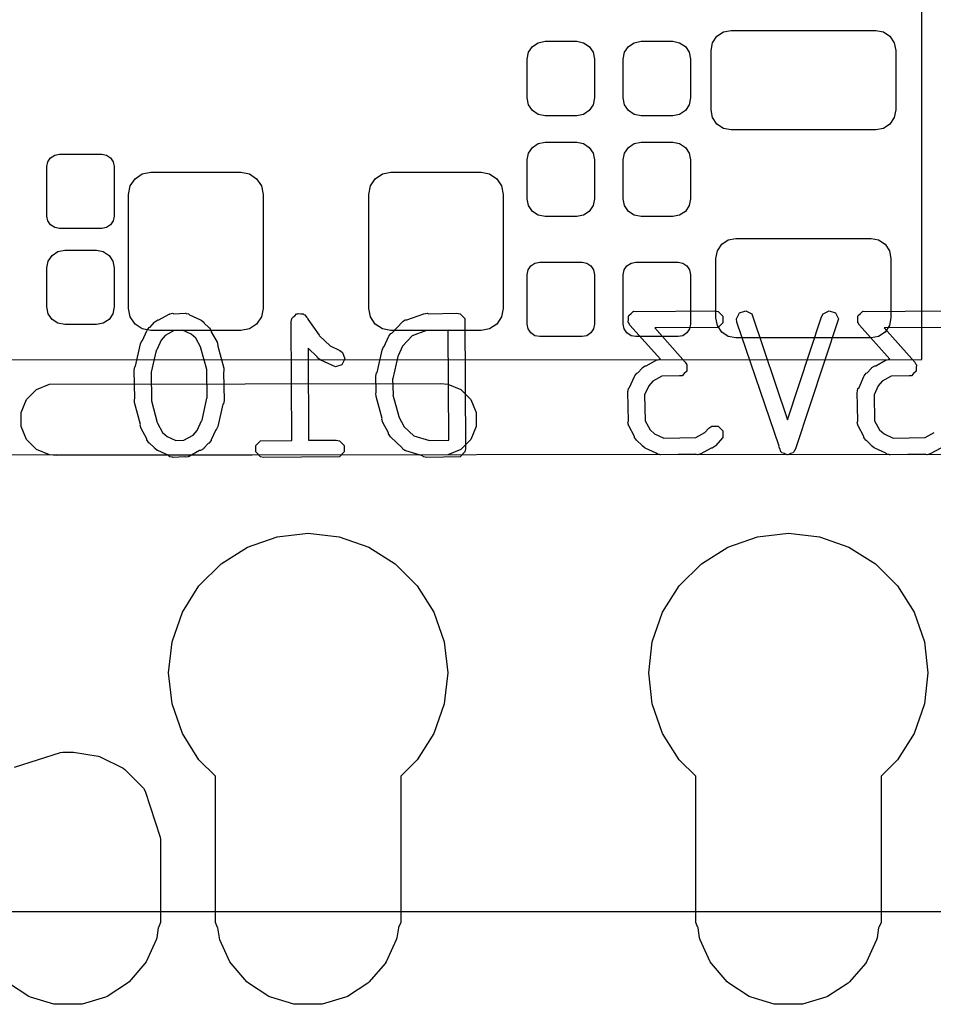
# Model space of a CAD drawing. Extents: x 138 to 258, y -115 to -93.
# Tile 7 of 44: x 146.97 to 151.8, y -114.38 to -109.18. Entities that reach past the tile are written whole.
import ezdxf

# ---------------------------------------------------------------- set-up
doc = ezdxf.new("R2010")
doc.units = 0
doc.layers.add('BLACK', color=7, linetype='CONTINUOUS')

msp = doc.modelspace()

# ---------------------------------------------------------------- linework, layer by layer
at = {"layer": 'BLACK', "linetype": 'CONTINUOUS'}
for p, q in [((151.744362, -110.972714), (151.739697, -99.029858)), ((150.637238, -109.297589), (150.66013, -109.26333)), ((150.66013, -109.26333), (150.694389, -109.240438)), ((150.694389, -109.240438), (150.7348, -109.2324)), ((150.7348, -109.2324), (151.4998, -109.2324)), ((151.4998, -109.2324), (151.540211, -109.240438)), ((151.540211, -109.240438), (151.57447, -109.26333)), ((151.57447, -109.26333), (151.597362, -109.297589)), ((149.663954, -109.347865), (149.684326, -109.317376)), ((149.684326, -109.317376), (149.714815, -109.297004)), ((149.714815, -109.297004), (149.75078, -109.28985)), ((149.75078, -109.28985), (149.91842, -109.28985)), ((149.91842, -109.28985), (149.954385, -109.297004)), ((149.954385, -109.297004), (149.984874, -109.317376)), ((149.984874, -109.317376), (150.005246, -109.347865)), ((150.171954, -109.347865), (150.192326, -109.317376)), ((150.192326, -109.317376), (150.222815, -109.297004)), ((150.222815, -109.297004), (150.25878, -109.28985)), ((150.25878, -109.28985), (150.42642, -109.28985)), ((150.42642, -109.28985), (150.462385, -109.297004)), ((150.462385, -109.297004), (150.492874, -109.317376)), ((150.492874, -109.317376), (150.513246, -109.347865)), ((150.6292, -109.338), (150.637238, -109.297589)), ((151.597362, -109.297589), (151.6054, -109.338)), ((149.6568, -109.38383), (149.663954, -109.347865)), ((150.005246, -109.347865), (150.0124, -109.38383)), ((150.1648, -109.38383), (150.171954, -109.347865)), ((150.513246, -109.347865), (150.5204, -109.38383)), ((150.6292, -109.653), (150.6292, -109.338)), ((151.6054, -109.338), (151.6054, -109.653)), ((149.6568, -109.58957), (149.6568, -109.38383)), ((150.0124, -109.38383), (150.0124, -109.58957)), ((150.1648, -109.58957), (150.1648, -109.38383)), ((150.5204, -109.38383), (150.5204, -109.58957)), ((149.663954, -109.625535), (149.6568, -109.58957)), ((149.684326, -109.656024), (149.663954, -109.625535)), ((150.005246, -109.625535), (149.984874, -109.656024)), ((150.0124, -109.58957), (150.005246, -109.625535)), ((150.171954, -109.625535), (150.1648, -109.58957)), ((150.192326, -109.656024), (150.171954, -109.625535)), ((150.513246, -109.625535), (150.492874, -109.656024)), ((150.5204, -109.58957), (150.513246, -109.625535)), ((149.714815, -109.676396), (149.684326, -109.656024)), ((149.75078, -109.68355), (149.714815, -109.676396)), ((149.954385, -109.676396), (149.91842, -109.68355)), ((149.984874, -109.656024), (149.954385, -109.676396)), ((150.222815, -109.676396), (150.192326, -109.656024)), ((150.25878, -109.68355), (150.222815, -109.676396)), ((150.462385, -109.676396), (150.42642, -109.68355)), ((150.492874, -109.656024), (150.462385, -109.676396)), ((150.637238, -109.693411), (150.6292, -109.653)), ((151.6054, -109.653), (151.597362, -109.693411)), ((149.91842, -109.68355), (149.75078, -109.68355)), ((150.42642, -109.68355), (150.25878, -109.68355)), ((150.66013, -109.72767), (150.637238, -109.693411)), ((150.694389, -109.750562), (150.66013, -109.72767)), ((151.57447, -109.72767), (151.540211, -109.750562)), ((151.597362, -109.693411), (151.57447, -109.72767)), ((150.7348, -109.7586), (150.694389, -109.750562)), ((151.4998, -109.7586), (150.7348, -109.7586)), ((151.540211, -109.750562), (151.4998, -109.7586)), ((149.684326, -109.850776), (149.714815, -109.830404)), ((149.714815, -109.830404), (149.75078, -109.82325)), ((149.75078, -109.82325), (149.91842, -109.82325)), ((149.91842, -109.82325), (149.954385, -109.830404)), ((149.954385, -109.830404), (149.984874, -109.850776)), ((150.192326, -109.850776), (150.222815, -109.830404)), ((150.222815, -109.830404), (150.25878, -109.82325)), ((150.25878, -109.82325), (150.42642, -109.82325)), ((150.42642, -109.82325), (150.462385, -109.830404)), ((150.462385, -109.830404), (150.492874, -109.850776)), ((147.157568, -109.891777), (147.18284, -109.88675)), ((147.18284, -109.88675), (147.40636, -109.88675)), ((147.40636, -109.88675), (147.431632, -109.891777)), ((149.6568, -109.91723), (149.663954, -109.881265)), ((149.663954, -109.881265), (149.684326, -109.850776)), ((149.984874, -109.850776), (150.005246, -109.881265)), ((150.005246, -109.881265), (150.0124, -109.91723)), ((150.1648, -109.91723), (150.171954, -109.881265)), ((150.171954, -109.881265), (150.192326, -109.850776)), ((150.492874, -109.850776), (150.513246, -109.881265)), ((150.513246, -109.881265), (150.5204, -109.91723)), ((147.1168, -109.95279), (147.121827, -109.927518)), ((147.121827, -109.927518), (147.136143, -109.906093)), ((147.136143, -109.906093), (147.157568, -109.891777)), ((147.431632, -109.891777), (147.453057, -109.906093)), ((147.453057, -109.906093), (147.467373, -109.927518)), ((147.467373, -109.927518), (147.4724, -109.95279)), ((149.6568, -110.12297), (149.6568, -109.91723)), ((150.0124, -109.91723), (150.0124, -110.12297)), ((150.1648, -110.12297), (150.1648, -109.91723)), ((150.5204, -109.91723), (150.5204, -110.12297)), ((147.1168, -110.21441), (147.1168, -109.95279)), ((147.4724, -109.95279), (147.4724, -110.21441)), ((147.583008, -110.016408), (147.621119, -109.990942)), ((147.621119, -109.990942), (147.666076, -109.982001)), ((147.666076, -109.982001), (148.142325, -109.982)), ((148.142325, -109.982), (148.187281, -109.990942)), ((148.187281, -109.990942), (148.225392, -110.016408)), ((148.853008, -110.016408), (148.891119, -109.990942)), ((148.891119, -109.990942), (148.936076, -109.982001)), ((148.936076, -109.982001), (149.412325, -109.982)), ((149.412325, -109.982), (149.457281, -109.990942)), ((149.457281, -109.990942), (149.495392, -110.016408)), ((147.557542, -110.054519), (147.583008, -110.016408)), ((148.225392, -110.016408), (148.250858, -110.054519)), ((148.827542, -110.054519), (148.853008, -110.016408)), ((149.495392, -110.016408), (149.520858, -110.054519)), ((147.5486, -110.099475), (147.557542, -110.054519)), ((147.548601, -110.702724), (147.5486, -110.099475)), ((148.250858, -110.054519), (148.259799, -110.099476)), ((148.259799, -110.099476), (148.2598, -110.702725)), ((148.8186, -110.099475), (148.827542, -110.054519)), ((148.818601, -110.702724), (148.8186, -110.099475)), ((149.520858, -110.054519), (149.529799, -110.099476)), ((149.529799, -110.099476), (149.5298, -110.702725)), ((149.663954, -110.158935), (149.6568, -110.12297)), ((150.0124, -110.12297), (150.005246, -110.158935)), ((150.171954, -110.158935), (150.1648, -110.12297)), ((150.5204, -110.12297), (150.513246, -110.158935)), ((149.684326, -110.189424), (149.663954, -110.158935)), ((149.714815, -110.209796), (149.684326, -110.189424)), ((149.984874, -110.189424), (149.954385, -110.209796)), ((150.005246, -110.158935), (149.984874, -110.189424)), ((150.192326, -110.189424), (150.171954, -110.158935)), ((150.222815, -110.209796), (150.192326, -110.189424)), ((150.492874, -110.189424), (150.462385, -110.209796)), ((150.513246, -110.158935), (150.492874, -110.189424)), ((147.121827, -110.239682), (147.1168, -110.21441)), ((147.136143, -110.261107), (147.121827, -110.239682)), ((147.467373, -110.239682), (147.453057, -110.261107)), ((147.4724, -110.21441), (147.467373, -110.239682)), ((149.75078, -110.21695), (149.714815, -110.209796)), ((149.91842, -110.21695), (149.75078, -110.21695)), ((149.954385, -110.209796), (149.91842, -110.21695)), ((150.25878, -110.21695), (150.222815, -110.209796)), ((150.42642, -110.21695), (150.25878, -110.21695)), ((150.462385, -110.209796), (150.42642, -110.21695)), ((147.157568, -110.275423), (147.136143, -110.261107)), ((147.18284, -110.28045), (147.157568, -110.275423)), ((147.40636, -110.28045), (147.18284, -110.28045)), ((147.431632, -110.275423), (147.40636, -110.28045)), ((147.453057, -110.261107), (147.431632, -110.275423)), ((150.68513, -110.36333), (150.719389, -110.340438)), ((150.719389, -110.340438), (150.7598, -110.3324)), ((150.7598, -110.3324), (151.4748, -110.3324)), ((151.4748, -110.3324), (151.515211, -110.340438)), ((151.515211, -110.340438), (151.54947, -110.36333)), ((147.144326, -110.422276), (147.174815, -110.401904)), ((147.174815, -110.401904), (147.21078, -110.39475)), ((147.21078, -110.39475), (147.37842, -110.39475)), ((147.37842, -110.39475), (147.414385, -110.401904)), ((147.414385, -110.401904), (147.444874, -110.422276)), ((150.6542, -110.438), (150.662238, -110.397589)), ((150.662238, -110.397589), (150.68513, -110.36333)), ((151.54947, -110.36333), (151.572362, -110.397589)), ((151.572362, -110.397589), (151.5804, -110.438)), ((147.1168, -110.48873), (147.123954, -110.452765)), ((147.123954, -110.452765), (147.144326, -110.422276)), ((147.444874, -110.422276), (147.465246, -110.452765)), ((147.465246, -110.452765), (147.4724, -110.48873)), ((149.676143, -110.477593), (149.697568, -110.463277)), ((149.697568, -110.463277), (149.72284, -110.45825)), ((149.72284, -110.45825), (149.94636, -110.45825)), ((149.94636, -110.45825), (149.971632, -110.463277)), ((149.971632, -110.463277), (149.993057, -110.477593)), ((150.184143, -110.477593), (150.205568, -110.463277)), ((150.205568, -110.463277), (150.23084, -110.45825)), ((150.23084, -110.45825), (150.45436, -110.45825)), ((150.45436, -110.45825), (150.479632, -110.463277)), ((150.479632, -110.463277), (150.501057, -110.477593)), ((150.6542, -110.753), (150.6542, -110.438)), ((151.5804, -110.438), (151.5804, -110.753)), ((147.1168, -110.69447), (147.1168, -110.48873)), ((147.4724, -110.48873), (147.4724, -110.69447)), ((149.6568, -110.52429), (149.661827, -110.499018)), ((149.661827, -110.499018), (149.676143, -110.477593)), ((149.993057, -110.477593), (150.007373, -110.499018)), ((150.007373, -110.499018), (150.0124, -110.52429)), ((150.1648, -110.52429), (150.169827, -110.499018)), ((150.169827, -110.499018), (150.184143, -110.477593)), ((150.501057, -110.477593), (150.515373, -110.499018)), ((150.515373, -110.499018), (150.5204, -110.52429)), ((149.6568, -110.78591), (149.6568, -110.52429)), ((150.0124, -110.52429), (150.0124, -110.78591)), ((150.1648, -110.78591), (150.1648, -110.52429)), ((150.5204, -110.52429), (150.5204, -110.78591)), ((147.123954, -110.730435), (147.1168, -110.69447)), ((147.4724, -110.69447), (147.465246, -110.730435)), ((147.557542, -110.747681), (147.548601, -110.702724)), ((148.2598, -110.702725), (148.250858, -110.747681)), ((148.827542, -110.747681), (148.818601, -110.702724)), ((149.5298, -110.702725), (149.520858, -110.747681)), ((150.205674, -110.729968), (150.217049, -110.718594)), ((150.217049, -110.718594), (150.218689, -110.71858)), ((150.218689, -110.71858), (150.219897, -110.717524)), ((150.219897, -110.717524), (150.23391, -110.718458)), ((150.23391, -110.718458), (150.649653, -110.715114)), ((150.649653, -110.715114), (150.667149, -110.718594)), ((150.667149, -110.718594), (150.691893, -110.743338)), ((150.779355, -110.726294), (150.812552, -110.715229)), ((150.812552, -110.715229), (150.843851, -110.730878)), ((151.221811, -110.730879), (151.25311, -110.715229)), ((151.25311, -110.715229), (151.286307, -110.726295)), ((151.419069, -110.729968), (151.430444, -110.718594)), ((151.430444, -110.718594), (151.432084, -110.71858)), ((151.432084, -110.71858), (151.433292, -110.717524)), ((151.433292, -110.717524), (151.447305, -110.718458)), ((151.447305, -110.718458), (151.863048, -110.715114)), ((147.144326, -110.760924), (147.123954, -110.730435)), ((147.174815, -110.781296), (147.144326, -110.760924)), ((147.444874, -110.760924), (147.414385, -110.781296)), ((147.465246, -110.730435), (147.444874, -110.760924)), ((147.583008, -110.785792), (147.557542, -110.747681)), ((147.662283, -110.801936), (147.685353, -110.776152)), ((147.685353, -110.776152), (147.685406, -110.775996)), ((147.685406, -110.775996), (147.685578, -110.775901)), ((147.685578, -110.775901), (147.687616, -110.773624)), ((147.687616, -110.773624), (147.702448, -110.763713)), ((147.702448, -110.763713), (147.707743, -110.763712)), ((147.707743, -110.763712), (147.763362, -110.733128)), ((147.763362, -110.733128), (147.765569, -110.732523)), ((147.765569, -110.732523), (147.766312, -110.731781)), ((147.766312, -110.731781), (147.768644, -110.731681)), ((147.768644, -110.731681), (147.780567, -110.728416)), ((147.780567, -110.728416), (147.787892, -110.730857)), ((147.787892, -110.730857), (147.847671, -110.728301)), ((147.847671, -110.728301), (147.849916, -110.728747)), ((147.849916, -110.728747), (147.850912, -110.728416)), ((147.850912, -110.728416), (147.853004, -110.729361)), ((147.853004, -110.729361), (147.865167, -110.731781)), ((147.865167, -110.731781), (147.870784, -110.737398)), ((147.870784, -110.737398), (147.929003, -110.763712)), ((147.929003, -110.763712), (147.929031, -110.763713)), ((147.929031, -110.763713), (147.929059, -110.763738)), ((147.929059, -110.763738), (147.931981, -110.765059)), ((147.931981, -110.765059), (147.946073, -110.775996)), ((147.946073, -110.775996), (147.947481, -110.780222)), ((148.250858, -110.747681), (148.225392, -110.785792)), ((148.408648, -110.774021), (148.412128, -110.756525)), ((148.411818, -111.400894), (148.408648, -110.774021)), ((148.412128, -110.756525), (148.415456, -110.753196)), ((148.415456, -110.753196), (148.41638, -110.74858)), ((148.41638, -110.74858), (148.427459, -110.741194)), ((148.427459, -110.741194), (148.436872, -110.731781)), ((148.436872, -110.731781), (148.441578, -110.731781)), ((148.441578, -110.731781), (148.445495, -110.72917)), ((148.445495, -110.72917), (148.45855, -110.731781)), ((148.45855, -110.731781), (148.471864, -110.731781)), ((148.471864, -110.731781), (148.475192, -110.735109)), ((148.475192, -110.735109), (148.479809, -110.736033)), ((148.479809, -110.736033), (148.488644, -110.748561)), ((148.488644, -110.748561), (148.496608, -110.756525)), ((148.496608, -110.756525), (148.496624, -110.759877)), ((148.496624, -110.759877), (148.556272, -110.844454)), ((148.853008, -110.785792), (148.827542, -110.747681)), ((148.940685, -110.833485), (148.996805, -110.773623)), ((148.996805, -110.773623), (148.998708, -110.772351)), ((148.998708, -110.772351), (148.999178, -110.771412)), ((148.999178, -110.771412), (149.001249, -110.770653)), ((149.001249, -110.770653), (149.011637, -110.763712)), ((149.011637, -110.763712), (149.0202, -110.763712)), ((149.0202, -110.763712), (149.110471, -110.730647)), ((149.110471, -110.730647), (149.128169, -110.728416)), ((149.128169, -110.728416), (149.13386, -110.731261)), ((149.13386, -110.731261), (149.284585, -110.728301)), ((149.284585, -110.728301), (149.302081, -110.731781)), ((149.302081, -110.731781), (149.326825, -110.756525)), ((149.326825, -110.756525), (149.330305, -111.444581)), ((149.520858, -110.747681), (149.495392, -110.785792)), ((150.191235, -110.775482), (150.192305, -110.759433)), ((150.192305, -110.77734), (150.191235, -110.775482)), ((150.192305, -110.743338), (150.193454, -110.742188)), ((150.192305, -110.759433), (150.192305, -110.743338)), ((150.193454, -110.742188), (150.193563, -110.740566)), ((150.193563, -110.740566), (150.205674, -110.729968)), ((150.662238, -110.793411), (150.6542, -110.753)), ((150.691893, -110.743338), (150.691893, -110.77833)), ((150.763706, -110.757593), (150.779355, -110.726294)), ((150.765937, -110.775292), (150.763706, -110.757593)), ((150.988218, -111.431608), (150.765937, -110.775292)), ((150.843851, -110.730878), (151.033952, -111.292178)), ((151.033952, -111.292178), (151.212977, -110.746376)), ((151.301956, -110.757594), (151.076205, -111.445852)), ((151.212977, -110.746376), (151.221811, -110.730879)), ((151.286307, -110.726295), (151.301956, -110.757594)), ((151.40463, -110.775482), (151.4057, -110.759433)), ((151.4057, -110.77734), (151.40463, -110.775482)), ((151.4057, -110.743338), (151.406849, -110.742188)), ((151.4057, -110.759433), (151.4057, -110.743338)), ((151.406849, -110.742188), (151.406958, -110.740566)), ((151.406958, -110.740566), (151.419069, -110.729968)), ((151.5804, -110.753), (151.572362, -110.793411)), ((147.21078, -110.78845), (147.174815, -110.781296)), ((147.37842, -110.78845), (147.21078, -110.78845)), ((147.414385, -110.781296), (147.37842, -110.78845)), ((147.621119, -110.811258), (147.583008, -110.785792)), ((147.666075, -110.8202), (147.621119, -110.811258)), ((147.622046, -110.872909), (147.645774, -110.820416)), ((147.645774, -110.820388), (147.6458, -110.820358)), ((147.645774, -110.820416), (147.645774, -110.820388)), ((147.6458, -110.820358), (147.647121, -110.817437)), ((147.647121, -110.817437), (147.658058, -110.803345)), ((147.658058, -110.803345), (147.662283, -110.801936)), ((148.142324, -110.820199), (147.666075, -110.8202)), ((147.790175, -110.819468), (147.742083, -110.845914)), ((147.833227, -110.817627), (147.790175, -110.819468)), ((147.879496, -110.83854), (147.833227, -110.817627)), ((147.947481, -110.780222), (147.973264, -110.803292)), ((147.973264, -110.803292), (147.973421, -110.803345)), ((147.973421, -110.803345), (147.973515, -110.803517)), ((147.973515, -110.803517), (147.975794, -110.805556)), ((147.975794, -110.805556), (147.985705, -110.820388)), ((147.985705, -110.820388), (147.985704, -110.825683)), ((147.985704, -110.825683), (148.016289, -110.881301)), ((148.187281, -110.811258), (148.142324, -110.820199)), ((148.225392, -110.785792), (148.187281, -110.811258)), ((148.891119, -110.811258), (148.853008, -110.785792)), ((148.936075, -110.8202), (148.891119, -110.811258)), ((149.412324, -110.820199), (148.936075, -110.8202)), ((149.12456, -110.819667), (149.048957, -110.84736)), ((149.124928, -110.819741), (149.12456, -110.819667)), ((149.239084, -110.817498), (149.124928, -110.819741)), ((149.242029, -111.399696), (149.239084, -110.817498)), ((149.457281, -110.811258), (149.412324, -110.820199)), ((149.495392, -110.785792), (149.457281, -110.811258)), ((149.661827, -110.811182), (149.6568, -110.78591)), ((149.676143, -110.832607), (149.661827, -110.811182)), ((150.007373, -110.811182), (149.993057, -110.832607)), ((150.0124, -110.78591), (150.007373, -110.811182)), ((150.169827, -110.811182), (150.1648, -110.78591)), ((150.184143, -110.832607), (150.169827, -110.811182)), ((150.192305, -110.77833), (150.192305, -110.77734)), ((150.193648, -110.779673), (150.192305, -110.77833)), ((150.200137, -110.790941), (150.193648, -110.779673)), ((150.361165, -110.971392), (150.200137, -110.790941)), ((150.667149, -110.803074), (150.331486, -110.805774)), ((150.331486, -110.805774), (150.492473, -110.986178)), ((150.515373, -110.811182), (150.501057, -110.832607)), ((150.5204, -110.78591), (150.515373, -110.811182)), ((150.68513, -110.82767), (150.662238, -110.793411)), ((150.691893, -110.77833), (150.667149, -110.803074)), ((150.719389, -110.850562), (150.68513, -110.82767)), ((151.4057, -110.77833), (151.4057, -110.77734)), ((151.407043, -110.779673), (151.4057, -110.77833)), ((151.413532, -110.790941), (151.407043, -110.779673)), ((151.57456, -110.971392), (151.413532, -110.790941)), ((151.54947, -110.82767), (151.515211, -110.850562)), ((151.880544, -110.803074), (151.544881, -110.805774)), ((151.544881, -110.805774), (151.705868, -110.986178)), ((151.572362, -110.793411), (151.54947, -110.82767)), ((147.611727, -110.890658), (147.619347, -110.874529)), ((147.619347, -110.874529), (147.622046, -110.872909)), ((147.720603, -110.869921), (147.696975, -110.922194)), ((147.742083, -110.845914), (147.720603, -110.869921)), ((147.903501, -110.86002), (147.879496, -110.83854)), ((147.930895, -110.909835), (147.903501, -110.86002)), ((148.556272, -110.844454), (148.557876, -110.848338)), ((148.557876, -110.848338), (148.614158, -110.901101)), ((148.899304, -110.90484), (148.923031, -110.852348)), ((148.923031, -110.852318), (148.923057, -110.852289)), ((148.923031, -110.852348), (148.923031, -110.852318)), ((148.923057, -110.852289), (148.924378, -110.849368)), ((148.924378, -110.849368), (148.935315, -110.835276)), ((148.935315, -110.835276), (148.940685, -110.833485)), ((149.048957, -110.84736), (148.997847, -110.90188)), ((149.697568, -110.846923), (149.676143, -110.832607)), ((149.72284, -110.85195), (149.697568, -110.846923)), ((149.94636, -110.85195), (149.72284, -110.85195)), ((149.971632, -110.846923), (149.94636, -110.85195)), ((149.993057, -110.832607), (149.971632, -110.846923)), ((150.205568, -110.846923), (150.184143, -110.832607)), ((150.23084, -110.85195), (150.205568, -110.846923)), ((150.45436, -110.85195), (150.23084, -110.85195)), ((150.479632, -110.846923), (150.45436, -110.85195)), ((150.501057, -110.832607), (150.479632, -110.846923)), ((150.7598, -110.8586), (150.719389, -110.850562)), ((151.4748, -110.8586), (150.7598, -110.8586)), ((151.515211, -110.850562), (151.4748, -110.8586)), ((147.585108, -111.008778), (147.611727, -110.890658)), ((147.694445, -110.925453), (147.668506, -111.040561)), ((147.696975, -110.922194), (147.694445, -110.925453)), ((147.931041, -110.912836), (147.930895, -110.909835)), ((147.962238, -111.026303), (147.931041, -110.912836)), ((148.016289, -110.881301), (148.021001, -110.898506)), ((148.021001, -110.898506), (148.019752, -110.90225)), ((148.019752, -110.90225), (148.051683, -111.018383)), ((148.545764, -110.958263), (148.497399, -110.912922)), ((148.497399, -110.912922), (148.499863, -111.400129)), ((148.614158, -110.901101), (148.666404, -110.924717)), ((148.666404, -110.924717), (148.680496, -110.935654)), ((148.862365, -111.04071), (148.888985, -110.922589)), ((148.888985, -110.922589), (148.896605, -110.90646)), ((148.896605, -110.90646), (148.899304, -110.90484)), ((148.997847, -110.90188), (148.974233, -110.954124)), ((141.706502, -110.977341), (151.744362, -110.972714)), ((148.547555, -110.963634), (148.545764, -110.958263)), ((148.561647, -110.974571), (148.547555, -110.963634)), ((148.564569, -110.975891), (148.561647, -110.974571)), ((148.564597, -110.975918), (148.564569, -110.975891)), ((148.564627, -110.975918), (148.564597, -110.975918)), ((148.642715, -111.011215), (148.564627, -110.975918)), ((148.691562, -110.968852), (148.675913, -111.000149)), ((148.680496, -110.935654), (148.691562, -110.968852)), ((148.971703, -110.957383), (148.945763, -111.072493)), ((148.974233, -110.954124), (148.971703, -110.957383)), ((150.286205, -111.005977), (150.341823, -110.975392)), ((150.341823, -110.975392), (150.344031, -110.974787)), ((150.344031, -110.974787), (150.344774, -110.974045)), ((150.344774, -110.974045), (150.346989, -110.973976)), ((150.346989, -110.973976), (150.359028, -110.97068)), ((150.359028, -110.97068), (150.361165, -110.971392)), ((151.4996, -111.005977), (151.555218, -110.975392)), ((151.555218, -110.975392), (151.557426, -110.974787)), ((151.557426, -110.974787), (151.558169, -110.974045)), ((151.558169, -110.974045), (151.560384, -110.973976)), ((151.560384, -110.973976), (151.572423, -110.97068)), ((151.572423, -110.97068), (151.57456, -110.971392)), ((147.578431, -111.029472), (147.581911, -111.011976)), ((147.581355, -111.178356), (147.578431, -111.029472)), ((147.581911, -111.011976), (147.585108, -111.008778)), ((147.961608, -111.029472), (147.962238, -111.026303)), ((147.964464, -111.174884), (147.961608, -111.029472)), ((148.05255, -111.036201), (148.050123, -111.040245)), ((148.051683, -111.018383), (148.05255, -111.036201)), ((148.675913, -111.000149), (148.642715, -111.011215)), ((150.240746, -111.0442), (150.263815, -111.018418)), ((150.263815, -111.018418), (150.263868, -111.018261)), ((150.263868, -111.018261), (150.264042, -111.018165)), ((150.264042, -111.018165), (150.26608, -111.015888)), ((150.26608, -111.015888), (150.280912, -111.005977)), ((150.280912, -111.005977), (150.286205, -111.005977)), ((150.499047, -111.036552), (150.48694, -111.047145)), ((150.492473, -110.986178), (150.498962, -110.997446)), ((150.498962, -110.997446), (150.500305, -110.998789)), ((150.499155, -111.03493), (150.499047, -111.036552)), ((150.500305, -111.033781), (150.499155, -111.03493)), ((150.500305, -110.998789), (150.500305, -110.999777)), ((150.500305, -110.999777), (150.501375, -111.001636)), ((150.501375, -111.001636), (150.500305, -111.017684)), ((150.500305, -111.017684), (150.500305, -111.033781)), ((151.454141, -111.0442), (151.47721, -111.018418)), ((151.47721, -111.018418), (151.477263, -111.018261)), ((151.477263, -111.018261), (151.477437, -111.018165)), ((151.477437, -111.018165), (151.479475, -111.015888)), ((151.479475, -111.015888), (151.494307, -111.005977)), ((151.494307, -111.005977), (151.4996, -111.005977)), ((151.712442, -111.036552), (151.700335, -111.047145)), ((151.705868, -110.986178), (151.712357, -110.997446)), ((151.712357, -110.997446), (151.7137, -110.998789)), ((151.71255, -111.03493), (151.712442, -111.036552)), ((151.7137, -111.033781), (151.71255, -111.03493)), ((151.7137, -110.998789), (151.7137, -110.999777)), ((151.7137, -110.999777), (151.71477, -111.001636)), ((151.71477, -111.001636), (151.7137, -111.017684)), ((151.7137, -111.017684), (151.7137, -111.033781)), ((147.668506, -111.040561), (147.667014, -111.043717)), ((147.667014, -111.043717), (147.669871, -111.18913)), ((148.050123, -111.040245), (148.053048, -111.18913)), ((148.855688, -111.061404), (148.859168, -111.043908)), ((148.858314, -111.14692), (148.855688, -111.061404)), ((148.859168, -111.043908), (148.862365, -111.04071)), ((148.945763, -111.072493), (148.944601, -111.074951)), ((148.944601, -111.074951), (148.947128, -111.157198)), ((150.197922, -111.120897), (150.224236, -111.062678)), ((150.224236, -111.062678), (150.224237, -111.062651)), ((150.224237, -111.062651), (150.224262, -111.062622)), ((150.224262, -111.062622), (150.225583, -111.059701)), ((150.225583, -111.059701), (150.23652, -111.045609)), ((150.23652, -111.045609), (150.240746, -111.0442)), ((150.320543, -111.088181), (150.299064, -111.112185)), ((150.36849, -111.061813), (150.320543, -111.088181)), ((150.462624, -111.058922), (150.36849, -111.061813)), ((150.472713, -111.059595), (150.462624, -111.058922)), ((150.473876, -111.058576), (150.472713, -111.059595)), ((150.475561, -111.058525), (150.473876, -111.058576)), ((150.48694, -111.047145), (150.475561, -111.058525)), ((151.411317, -111.120897), (151.437631, -111.062678)), ((151.437631, -111.062678), (151.437632, -111.062651)), ((151.437632, -111.062651), (151.437657, -111.062622)), ((151.437657, -111.062622), (151.438978, -111.059701)), ((151.438978, -111.059701), (151.449915, -111.045609)), ((151.449915, -111.045609), (151.454141, -111.0442)), ((151.533938, -111.088181), (151.512459, -111.112185)), ((151.581885, -111.061813), (151.533938, -111.088181)), ((151.676019, -111.058922), (151.581885, -111.061813)), ((151.686108, -111.059595), (151.676019, -111.058922)), ((151.687271, -111.058576), (151.686108, -111.059595)), ((151.688956, -111.058525), (151.687271, -111.058576)), ((151.700335, -111.047145), (151.688956, -111.058525)), ((147.009205, -111.184264), (147.061764, -111.131705)), ((147.061764, -111.131705), (147.130435, -111.10326)), ((147.130435, -111.10326), (149.1996, -111.0996)), ((149.1996, -111.0996), (149.236765, -111.10326)), ((149.236765, -111.10326), (149.305436, -111.131705)), ((149.305436, -111.131705), (149.357995, -111.184264)), ((150.18894, -111.14077), (150.189885, -111.138677)), ((150.189271, -111.141765), (150.18894, -111.14077)), ((150.189885, -111.138677), (150.192305, -111.126515)), ((150.192305, -111.126515), (150.197922, -111.120897)), ((150.299064, -111.112185), (150.277443, -111.16002)), ((151.402335, -111.14077), (151.40328, -111.138677)), ((151.402666, -111.141765), (151.402335, -111.14077)), ((151.40328, -111.138677), (151.4057, -111.126515)), ((151.4057, -111.126515), (151.411317, -111.120897)), ((151.512459, -111.112185), (151.490838, -111.16002)), ((146.98076, -111.252935), (147.009205, -111.184264)), ((147.578929, -111.182401), (147.581355, -111.178356)), ((147.579796, -111.200219), (147.578929, -111.182401)), ((147.669871, -111.18913), (147.66924, -111.192299)), ((147.66924, -111.192299), (147.700437, -111.305766)), ((147.937032, -111.293148), (147.962973, -111.178041)), ((147.962973, -111.178041), (147.964464, -111.174884)), ((148.053048, -111.18913), (148.049568, -111.206626)), ((148.856186, -111.150469), (148.858314, -111.14692)), ((148.857053, -111.168287), (148.856186, -111.150469)), ((148.888983, -111.28442), (148.857053, -111.168287)), ((148.947128, -111.157198), (148.946497, -111.160366)), ((148.946497, -111.160366), (148.977695, -111.273835)), ((149.357995, -111.184264), (149.38644, -111.252935)), ((150.188825, -111.144011), (150.189271, -111.141765)), ((150.191853, -111.298169), (150.188825, -111.144011)), ((150.277443, -111.16002), (150.280145, -111.297578)), ((151.40222, -111.144011), (151.402666, -111.141765)), ((151.405248, -111.298169), (151.40222, -111.144011)), ((151.490838, -111.16002), (151.49354, -111.297578)), ((147.611725, -111.316351), (147.579796, -111.200219)), ((148.04637, -111.209823), (148.019751, -111.327944)), ((148.049568, -111.206626), (148.04637, -111.209823)), ((146.98076, -111.327265), (146.98076, -111.252935)), ((147.910875, -111.34868), (147.934503, -111.296408)), ((147.934503, -111.296408), (147.937032, -111.293148)), ((148.887735, -111.288165), (148.888983, -111.28442)), ((148.892447, -111.30537), (148.887735, -111.288165)), ((148.977695, -111.273835), (148.97784, -111.276835)), ((148.97784, -111.276835), (149.006164, -111.328341)), ((149.38644, -111.252935), (149.38644, -111.327265)), ((147.009205, -111.395936), (146.98076, -111.327265)), ((147.610477, -111.320097), (147.611725, -111.316351)), ((147.615189, -111.337302), (147.610477, -111.320097)), ((147.645774, -111.392919), (147.615189, -111.337302)), ((147.700437, -111.305766), (147.700582, -111.308765)), ((147.700582, -111.308765), (147.727978, -111.358582)), ((147.889395, -111.372687), (147.910875, -111.34868)), ((148.00943, -111.345694), (147.985704, -111.398183)), ((148.012131, -111.344074), (148.00943, -111.345694)), ((148.019751, -111.327944), (148.012131, -111.344074)), ((148.923031, -111.360987), (148.892447, -111.30537)), ((149.006164, -111.328341), (149.006215, -111.328528)), ((149.006215, -111.328528), (149.057426, -111.376536)), ((149.38644, -111.327265), (149.357995, -111.395936)), ((150.18894, -111.306909), (150.191853, -111.298169)), ((150.192263, -111.319043), (150.18894, -111.306909)), ((150.192305, -111.321164), (150.192263, -111.319043)), ((150.193047, -111.321906), (150.192305, -111.321164)), ((150.193652, -111.324114), (150.193047, -111.321906)), ((150.224236, -111.379731), (150.193652, -111.324114)), ((150.280145, -111.297578), (150.306438, -111.345392)), ((150.306438, -111.345392), (150.330447, -111.366875)), ((150.595583, -111.3595), (150.617324, -111.335203)), ((150.617324, -111.335203), (150.632156, -111.325292)), ((150.632156, -111.325292), (150.667149, -111.325291)), ((150.667149, -111.325291), (150.691892, -111.350034)), ((151.402335, -111.306909), (151.405248, -111.298169)), ((151.405658, -111.319043), (151.402335, -111.306909)), ((151.4057, -111.321164), (151.405658, -111.319043)), ((151.406442, -111.321906), (151.4057, -111.321164)), ((151.407047, -111.324114), (151.406442, -111.321906)), ((151.437631, -111.379731), (151.407047, -111.324114)), ((151.49354, -111.297578), (151.519833, -111.345392)), ((151.519833, -111.345392), (151.543842, -111.366875)), ((147.061764, -111.448495), (147.009205, -111.395936)), ((147.645774, -111.398214), (147.645774, -111.392919)), ((147.655685, -111.413046), (147.645774, -111.398214)), ((147.727978, -111.358582), (147.751982, -111.38006)), ((147.751982, -111.38006), (147.798252, -111.400974)), ((147.798252, -111.400974), (147.841303, -111.399133)), ((147.841303, -111.399133), (147.889395, -111.372687)), ((147.984358, -111.401164), (147.973421, -111.415257)), ((147.985677, -111.398244), (147.984358, -111.401164)), ((147.985705, -111.398214), (147.985677, -111.398244)), ((147.985704, -111.398183), (147.985705, -111.398214)), ((148.245284, -111.402341), (148.411818, -111.400894)), ((148.499863, -111.400129), (148.645957, -111.398861)), ((148.645957, -111.398861), (148.663453, -111.402341)), ((148.923031, -111.366284), (148.923031, -111.360987)), ((148.932942, -111.381116), (148.923031, -111.366284)), ((148.995432, -111.439698), (148.932942, -111.381116)), ((149.057426, -111.376536), (149.139386, -111.401207)), ((149.139386, -111.401207), (149.140244, -111.401696)), ((149.140244, -111.401696), (149.242029, -111.399696)), ((149.357995, -111.395936), (149.305436, -111.448495)), ((150.224236, -111.385028), (150.224236, -111.379731)), ((150.234147, -111.39986), (150.224236, -111.385028)), ((150.236426, -111.401899), (150.234147, -111.39986)), ((150.330447, -111.366875), (150.378495, -111.388592)), ((150.378495, -111.388592), (150.547803, -111.385774)), ((150.547803, -111.385774), (150.595583, -111.3595)), ((150.691893, -111.385027), (150.652313, -111.429262)), ((150.691892, -111.350034), (150.691893, -111.385027)), ((151.437631, -111.385028), (151.437631, -111.379731)), ((151.447542, -111.39986), (151.437631, -111.385028)), ((151.449821, -111.401899), (151.447542, -111.39986)), ((151.543842, -111.366875), (151.59189, -111.388592)), ((151.59189, -111.388592), (151.761198, -111.385774)), ((151.761198, -111.385774), (151.808978, -111.3595)), ((147.130435, -111.47694), (147.061764, -111.448495)), ((147.657963, -111.415084), (147.655685, -111.413046)), ((147.658058, -111.415257), (147.657963, -111.415084)), ((147.658214, -111.415309), (147.658058, -111.415257)), ((147.683997, -111.438379), (147.658214, -111.415309)), ((147.685406, -111.442606), (147.683997, -111.438379)), ((147.699499, -111.453543), (147.685406, -111.442606)), ((147.702418, -111.454862), (147.699499, -111.453543)), ((147.943863, -111.444978), (147.929031, -111.454889)), ((147.9459, -111.4427), (147.943863, -111.444978)), ((147.946073, -111.442606), (147.9459, -111.4427)), ((147.946125, -111.442449), (147.946073, -111.442606)), ((147.969195, -111.416665), (147.946125, -111.442449)), ((147.973421, -111.415257), (147.969195, -111.416665)), ((148.22054, -111.427085), (148.245284, -111.402341)), ((148.22054, -111.462077), (148.22054, -111.427085)), ((148.663453, -111.402341), (148.688197, -111.427085)), ((148.688197, -111.427085), (148.688197, -111.462077)), ((148.999178, -111.44719), (148.995432, -111.439698)), ((149.010008, -111.453363), (148.999178, -111.44719)), ((149.011637, -111.45489), (149.010008, -111.453363)), ((149.305436, -111.448495), (149.236765, -111.47694)), ((149.330305, -111.444581), (149.326825, -111.462077)), ((150.23652, -111.40207), (150.236426, -111.401899)), ((150.236674, -111.402121), (150.23652, -111.40207)), ((150.26246, -111.425193), (150.236674, -111.402121)), ((150.263869, -111.429419), (150.26246, -111.425193)), ((150.277961, -111.440356), (150.263869, -111.429419)), ((150.280882, -111.441676), (150.277961, -111.440356)), ((150.280912, -111.441703), (150.280882, -111.441676)), ((150.280941, -111.441703), (150.280912, -111.441703)), ((150.339156, -111.468016), (150.280941, -111.441703)), ((150.629923, -111.441702), (150.574305, -111.472287)), ((150.635219, -111.441702), (150.629923, -111.441702)), ((150.650051, -111.431791), (150.635219, -111.441702)), ((150.652088, -111.429513), (150.650051, -111.431791)), ((150.652261, -111.429419), (150.652088, -111.429513)), ((150.652313, -111.429262), (150.652261, -111.429419)), ((150.987226, -111.434635), (150.988218, -111.431608)), ((150.993479, -111.447142), (150.987226, -111.434635)), ((150.998291, -111.461349), (150.993479, -111.447142)), ((151.076205, -111.445852), (151.067371, -111.46135)), ((151.449915, -111.40207), (151.449821, -111.401899)), ((151.450069, -111.402121), (151.449915, -111.40207)), ((151.475855, -111.425193), (151.450069, -111.402121)), ((151.477264, -111.429419), (151.475855, -111.425193)), ((151.491356, -111.440356), (151.477264, -111.429419)), ((151.494277, -111.441676), (151.491356, -111.440356)), ((151.494307, -111.441703), (151.494277, -111.441676)), ((151.494336, -111.441703), (151.494307, -111.441703)), ((151.552551, -111.468016), (151.494336, -111.441703)), ((151.843318, -111.441702), (151.7877, -111.472287)), ((152.043153, -111.475719), (141.4526, -111.4806)), ((147.1676, -111.4806), (147.130435, -111.47694)), ((149.236765, -111.47694), (147.1676, -111.4806)), ((147.702448, -111.454889), (147.702418, -111.454862)), ((147.702476, -111.454889), (147.702448, -111.454889)), ((147.760694, -111.481203), (147.702476, -111.454889)), ((147.766312, -111.486821), (147.760694, -111.481203)), ((147.778474, -111.48924), (147.766312, -111.486821)), ((147.780567, -111.490186), (147.778474, -111.48924)), ((147.781562, -111.489854), (147.780567, -111.490186)), ((147.783808, -111.490301), (147.781562, -111.489854)), ((147.843586, -111.487744), (147.783808, -111.490301)), ((147.850912, -111.490186), (147.843586, -111.487744)), ((147.862834, -111.48692), (147.850912, -111.490186)), ((147.865167, -111.486821), (147.862834, -111.48692)), ((147.865909, -111.486078), (147.865167, -111.486821)), ((147.868117, -111.485474), (147.865909, -111.486078)), ((147.923735, -111.454889), (147.868117, -111.485474)), ((147.929031, -111.454889), (147.923735, -111.454889)), ((148.245284, -111.486821), (148.22054, -111.462077)), ((148.26278, -111.490301), (148.245284, -111.486821)), ((148.663453, -111.486821), (148.26278, -111.490301)), ((148.688197, -111.462077), (148.663453, -111.486821)), ((149.012687, -111.45489), (149.011637, -111.45489)), ((149.014676, -111.456024), (149.012687, -111.45489)), ((149.103316, -111.482705), (149.014676, -111.456024)), ((149.107432, -111.486821), (149.103316, -111.482705)), ((149.124928, -111.490301), (149.107432, -111.486821)), ((149.302081, -111.486821), (149.124928, -111.490301)), ((149.326825, -111.462077), (149.302081, -111.486821)), ((150.344774, -111.473634), (150.339156, -111.468016)), ((150.356936, -111.476053), (150.344774, -111.473634)), ((150.359029, -111.476999), (150.356936, -111.476053)), ((150.360024, -111.476667), (150.359029, -111.476999)), ((150.36227, -111.477114), (150.360024, -111.476667)), ((150.548163, -111.47402), (150.36227, -111.477114)), ((150.5571, -111.476999), (150.548163, -111.47402)), ((150.569259, -111.473668), (150.5571, -111.476999)), ((150.571355, -111.473634), (150.569259, -111.473668)), ((150.572097, -111.472891), (150.571355, -111.473634)), ((150.574305, -111.472287), (150.572097, -111.472891)), ((151.001346, -111.462876), (150.998291, -111.461349)), ((151.002875, -111.465934), (151.001346, -111.462876)), ((151.016629, -111.470518), (151.002875, -111.465934)), ((151.02959, -111.476999), (151.016629, -111.470518)), ((151.03283, -111.475918), (151.02959, -111.476999)), ((151.036072, -111.476999), (151.03283, -111.475918)), ((151.049038, -111.470515), (151.036072, -111.476999)), ((151.062787, -111.465933), (151.049038, -111.470515)), ((151.064314, -111.462878), (151.062787, -111.465933)), ((151.067371, -111.46135), (151.064314, -111.462878)), ((151.558169, -111.473634), (151.552551, -111.468016)), ((151.570331, -111.476053), (151.558169, -111.473634)), ((151.572424, -111.476999), (151.570331, -111.476053)), ((151.573419, -111.476667), (151.572424, -111.476999)), ((151.575665, -111.477114), (151.573419, -111.476667)), ((151.761558, -111.47402), (151.575665, -111.477114)), ((151.770495, -111.476999), (151.761558, -111.47402)), ((151.782654, -111.473668), (151.770495, -111.476999)), ((151.78475, -111.473634), (151.782654, -111.473668)), ((151.785492, -111.472891), (151.78475, -111.473634)), ((151.7877, -111.472287), (151.785492, -111.472891)), ((148.17763, -111.964995), (148.333637, -111.910406)), ((148.17763, -111.964995), (148.333637, -111.910406)), ((148.333637, -111.910406), (148.49788, -111.8919)), ((148.333637, -111.910406), (148.49788, -111.8919)), ((148.49788, -111.8919), (148.662123, -111.910406)), ((148.49788, -111.8919), (148.662123, -111.910406)), ((148.662123, -111.910406), (148.81813, -111.964995)), ((148.662123, -111.910406), (148.81813, -111.964995)), ((150.71763, -111.964995), (150.873637, -111.910406)), ((150.71763, -111.964995), (150.873637, -111.910406)), ((150.873637, -111.910406), (151.03788, -111.8919)), ((150.873637, -111.910406), (151.03788, -111.8919)), ((151.03788, -111.8919), (151.202123, -111.910406)), ((151.03788, -111.8919), (151.202123, -111.910406)), ((151.202123, -111.910406), (151.35813, -111.964995)), ((151.202123, -111.910406), (151.35813, -111.964995)), ((148.037682, -112.05293), (148.17763, -111.964995)), ((148.037682, -112.05293), (148.17763, -111.964995)), ((148.81813, -111.964995), (148.958078, -112.05293)), ((148.81813, -111.964995), (148.958078, -112.05293)), ((150.577682, -112.05293), (150.71763, -111.964995)), ((150.577682, -112.05293), (150.71763, -111.964995)), ((151.35813, -111.964995), (151.498078, -112.05293)), ((151.35813, -111.964995), (151.498078, -112.05293)), ((147.92081, -112.169802), (148.037682, -112.05293)), ((147.92081, -112.169802), (148.037682, -112.05293)), ((148.958078, -112.05293), (149.07495, -112.169802)), ((148.958078, -112.05293), (149.07495, -112.169802)), ((150.46081, -112.169802), (150.577682, -112.05293)), ((150.46081, -112.169802), (150.577682, -112.05293)), ((151.498078, -112.05293), (151.61495, -112.169802)), ((151.498078, -112.05293), (151.61495, -112.169802)), ((147.832875, -112.30975), (147.92081, -112.169802)), ((147.832875, -112.30975), (147.92081, -112.169802)), ((149.07495, -112.169802), (149.162885, -112.30975)), ((149.07495, -112.169802), (149.162885, -112.30975)), ((150.372875, -112.30975), (150.46081, -112.169802)), ((150.372875, -112.30975), (150.46081, -112.169802)), ((151.61495, -112.169802), (151.702885, -112.30975)), ((151.61495, -112.169802), (151.702885, -112.30975)), ((147.778286, -112.465757), (147.832875, -112.30975)), ((147.778286, -112.465757), (147.832875, -112.30975)), ((149.162885, -112.30975), (149.217474, -112.465757)), ((149.162885, -112.30975), (149.217474, -112.465757)), ((150.318286, -112.465757), (150.372875, -112.30975)), ((150.318286, -112.465757), (150.372875, -112.30975)), ((151.702885, -112.30975), (151.757474, -112.465757)), ((151.702885, -112.30975), (151.757474, -112.465757)), ((147.75978, -112.63), (147.778286, -112.465757)), ((147.75978, -112.63), (147.778286, -112.465757)), ((149.217474, -112.465757), (149.23598, -112.63)), ((149.217474, -112.465757), (149.23598, -112.63)), ((150.29978, -112.63), (150.318286, -112.465757)), ((150.29978, -112.63), (150.318286, -112.465757)), ((151.757474, -112.465757), (151.77598, -112.63)), ((151.757474, -112.465757), (151.77598, -112.63)), ((147.778286, -112.794243), (147.75978, -112.63)), ((147.778286, -112.794243), (147.75978, -112.63)), ((149.23598, -112.63), (149.217474, -112.794243)), ((149.23598, -112.63), (149.217474, -112.794243)), ((150.318286, -112.794243), (150.29978, -112.63)), ((150.318286, -112.794243), (150.29978, -112.63)), ((151.77598, -112.63), (151.757474, -112.794243)), ((151.77598, -112.63), (151.757474, -112.794243)), ((147.832875, -112.95025), (147.778286, -112.794243)), ((147.832875, -112.95025), (147.778286, -112.794243)), ((149.217474, -112.794243), (149.162885, -112.95025)), ((149.217474, -112.794243), (149.162885, -112.95025)), ((150.372875, -112.95025), (150.318286, -112.794243)), ((150.372875, -112.95025), (150.318286, -112.794243)), ((151.757474, -112.794243), (151.702885, -112.95025)), ((151.757474, -112.794243), (151.702885, -112.95025)), ((147.92081, -113.090198), (147.832875, -112.95025)), ((147.92081, -113.090198), (147.832875, -112.95025)), ((149.162885, -112.95025), (149.07495, -113.090198)), ((149.162885, -112.95025), (149.07495, -113.090198)), ((150.46081, -113.090198), (150.372875, -112.95025)), ((150.46081, -113.090198), (150.372875, -112.95025)), ((151.702885, -112.95025), (151.61495, -113.090198)), ((151.702885, -112.95025), (151.61495, -113.090198)), ((146.944863, -113.129985), (147.18806, -113.050965)), ((146.944863, -113.129985), (147.18806, -113.050965)), ((147.18806, -113.050965), (147.199834, -113.0491)), ((147.18806, -113.050965), (147.199834, -113.0491)), ((147.199834, -113.0491), (147.251878, -113.0491)), ((147.199834, -113.0491), (147.251878, -113.0491)), ((147.251878, -113.0491), (147.257838, -113.049569)), ((147.251878, -113.0491), (147.257838, -113.049569)), ((147.257838, -113.049569), (147.387469, -113.0701)), ((147.257838, -113.049569), (147.387469, -113.0701)), ((147.387469, -113.0701), (147.398806, -113.073784)), ((147.387469, -113.0701), (147.398806, -113.073784)), ((147.398806, -113.073784), (147.519355, -113.135208)), ((147.398806, -113.073784), (147.519355, -113.135208)), ((148.00798, -113.177368), (147.92081, -113.090198)), ((148.00798, -113.177368), (147.92081, -113.090198)), ((149.07495, -113.090198), (148.98778, -113.177368)), ((149.07495, -113.090198), (148.98778, -113.177368)), ((150.54798, -113.177368), (150.46081, -113.090198)), ((150.54798, -113.177368), (150.46081, -113.090198)), ((151.61495, -113.090198), (151.52778, -113.177368)), ((151.61495, -113.090198), (151.52778, -113.177368)), ((147.519355, -113.135208), (147.528999, -113.142214)), ((147.519355, -113.135208), (147.528999, -113.142214)), ((147.528999, -113.142214), (147.627601, -113.240816)), ((147.528999, -113.142214), (147.627601, -113.240816)), ((148.00798, -113.9508), (148.00798, -113.177368)), ((148.00798, -113.9508), (148.00798, -113.177368)), ((148.98778, -113.177368), (148.98778, -113.9508)), ((148.98778, -113.177368), (148.98778, -113.9508)), ((150.54798, -113.9508), (150.54798, -113.177368)), ((150.54798, -113.9508), (150.54798, -113.177368)), ((151.52778, -113.177368), (151.52778, -113.9508)), ((151.52778, -113.177368), (151.52778, -113.9508)), ((147.627601, -113.240816), (147.636895, -113.255983)), ((147.627601, -113.240816), (147.636895, -113.255983)), ((147.636895, -113.255983), (147.715915, -113.49918)), ((147.636895, -113.255983), (147.715915, -113.49918)), ((147.715915, -113.49918), (147.71778, -113.510954)), ((147.715915, -113.49918), (147.71778, -113.510954)), ((147.71778, -113.510954), (147.71778, -113.9508)), ((147.71778, -113.510954), (147.71778, -113.9508)), ((157.073503, -113.894773), (139.9286, -113.89487)), ((139.928696, -113.892426), (157.0736, -113.89233)), ((147.71778, -113.9508), (147.706621, -113.977741)), ((147.71778, -113.9508), (147.706621, -113.977741)), ((148.019139, -113.977741), (148.00798, -113.9508)), ((148.019139, -113.977741), (148.00798, -113.9508)), ((148.98778, -113.9508), (148.976621, -113.977741)), ((148.98778, -113.9508), (148.976621, -113.977741)), ((150.559139, -113.977741), (150.54798, -113.9508)), ((150.559139, -113.977741), (150.54798, -113.9508)), ((151.52778, -113.9508), (151.516621, -113.977741)), ((151.52778, -113.9508), (151.516621, -113.977741)), ((147.705103, -113.978369), (147.697364, -114.032202)), ((147.705103, -113.978369), (147.697364, -114.032202)), ((147.706621, -113.977741), (147.705103, -113.978369)), ((147.706621, -113.977741), (147.705103, -113.978369)), ((148.020656, -113.978369), (148.019139, -113.977741)), ((148.020656, -113.978369), (148.019139, -113.977741)), ((148.028396, -114.032202), (148.020656, -113.978369)), ((148.028396, -114.032202), (148.020656, -113.978369)), ((148.975103, -113.978369), (148.967364, -114.032202)), ((148.975103, -113.978369), (148.967364, -114.032202)), ((148.976621, -113.977741), (148.975103, -113.978369)), ((148.976621, -113.977741), (148.975103, -113.978369)), ((150.560656, -113.978369), (150.559139, -113.977741)), ((150.560656, -113.978369), (150.559139, -113.977741)), ((150.568396, -114.032202), (150.560656, -113.978369)), ((150.568396, -114.032202), (150.560656, -113.978369)), ((151.515103, -113.978369), (151.507364, -114.032202)), ((151.515103, -113.978369), (151.507364, -114.032202)), ((151.516621, -113.977741), (151.515103, -113.978369)), ((151.516621, -113.977741), (151.515103, -113.978369)), ((147.694309, -114.042607), (147.641101, -114.159115)), ((147.694309, -114.042607), (147.641101, -114.159115)), ((147.697364, -114.032202), (147.694309, -114.042607)), ((147.697364, -114.032202), (147.694309, -114.042607)), ((148.031451, -114.042607), (148.028396, -114.032202)), ((148.031451, -114.042607), (148.028396, -114.032202)), ((148.084659, -114.159115), (148.031451, -114.042607)), ((148.084659, -114.159115), (148.031451, -114.042607)), ((148.964309, -114.042607), (148.911101, -114.159115)), ((148.964309, -114.042607), (148.911101, -114.159115)), ((148.967364, -114.032202), (148.964309, -114.042607)), ((148.967364, -114.032202), (148.964309, -114.042607)), ((150.571451, -114.042607), (150.568396, -114.032202)), ((150.571451, -114.042607), (150.568396, -114.032202)), ((150.624659, -114.159115), (150.571451, -114.042607)), ((150.624659, -114.159115), (150.571451, -114.042607)), ((151.504309, -114.042607), (151.451101, -114.159115)), ((151.504309, -114.042607), (151.451101, -114.159115)), ((151.507364, -114.032202), (151.504309, -114.042607)), ((151.507364, -114.032202), (151.504309, -114.042607)), ((147.641101, -114.159115), (147.635238, -114.168238)), ((147.641101, -114.159115), (147.635238, -114.168238)), ((148.090522, -114.168238), (148.084659, -114.159115)), ((148.090522, -114.168238), (148.084659, -114.159115)), ((148.911101, -114.159115), (148.905238, -114.168238)), ((148.911101, -114.159115), (148.905238, -114.168238)), ((150.630522, -114.168238), (150.624659, -114.159115)), ((150.630522, -114.168238), (150.624659, -114.159115)), ((151.451101, -114.159115), (151.445238, -114.168238)), ((151.451101, -114.159115), (151.445238, -114.168238)), ((147.635238, -114.168238), (147.551361, -114.265037)), ((147.635238, -114.168238), (147.551361, -114.265037)), ((148.174399, -114.265037), (148.090522, -114.168238)), ((148.174399, -114.265037), (148.090522, -114.168238)), ((148.905238, -114.168238), (148.821361, -114.265037)), ((148.905238, -114.168238), (148.821361, -114.265037)), ((150.714399, -114.265037), (150.630522, -114.168238)), ((150.714399, -114.265037), (150.630522, -114.168238)), ((151.445238, -114.168238), (151.361361, -114.265037)), ((151.445238, -114.168238), (151.361361, -114.265037)), ((147.551361, -114.265037), (147.543165, -114.272139)), ((147.551361, -114.265037), (147.543165, -114.272139)), ((148.182595, -114.272139), (148.174399, -114.265037)), ((148.182595, -114.272139), (148.174399, -114.265037)), ((148.821361, -114.265037), (148.813165, -114.272139)), ((148.821361, -114.265037), (148.813165, -114.272139)), ((150.722595, -114.272139), (150.714399, -114.265037)), ((150.722595, -114.272139), (150.714399, -114.265037)), ((151.361361, -114.265037), (151.353165, -114.272139)), ((151.361361, -114.265037), (151.353165, -114.272139)), ((147.020345, -114.341386), (146.912595, -114.272139)), ((147.020345, -114.341386), (146.912595, -114.272139)), ((147.543165, -114.272139), (147.435415, -114.341386)), ((147.543165, -114.272139), (147.435415, -114.341386)), ((148.290345, -114.341386), (148.182595, -114.272139)), ((148.290345, -114.341386), (148.182595, -114.272139)), ((148.813165, -114.272139), (148.705415, -114.341386)), ((148.813165, -114.272139), (148.705415, -114.341386)), ((150.830345, -114.341386), (150.722595, -114.272139)), ((150.830345, -114.341386), (150.722595, -114.272139)), ((151.353165, -114.272139), (151.245415, -114.341386)), ((151.353165, -114.272139), (151.245415, -114.341386)), ((147.030209, -114.345891), (147.020345, -114.341386)), ((147.030209, -114.345891), (147.020345, -114.341386)), ((147.153104, -114.381977), (147.030209, -114.345891)), ((147.153104, -114.381977), (147.030209, -114.345891)), ((147.425551, -114.345891), (147.302656, -114.381977)), ((147.425551, -114.345891), (147.302656, -114.381977)), ((147.435415, -114.341386), (147.425551, -114.345891)), ((147.435415, -114.341386), (147.425551, -114.345891)), ((148.300209, -114.345891), (148.290345, -114.341386)), ((148.300209, -114.345891), (148.290345, -114.341386)), ((148.423104, -114.381977), (148.300209, -114.345891)), ((148.423104, -114.381977), (148.300209, -114.345891)), ((148.695551, -114.345891), (148.572656, -114.381977)), ((148.695551, -114.345891), (148.572656, -114.381977)), ((148.705415, -114.341386), (148.695551, -114.345891)), ((148.705415, -114.341386), (148.695551, -114.345891)), ((150.840209, -114.345891), (150.830345, -114.341386)), ((150.840209, -114.345891), (150.830345, -114.341386)), ((150.963104, -114.381977), (150.840209, -114.345891)), ((150.963104, -114.381977), (150.840209, -114.345891)), ((151.235551, -114.345891), (151.112656, -114.381977)), ((151.235551, -114.345891), (151.112656, -114.381977)), ((151.245415, -114.341386), (151.235551, -114.345891)), ((151.245415, -114.341386), (151.235551, -114.345891)), ((147.163838, -114.38352), (147.153104, -114.381977)), ((147.163838, -114.38352), (147.153104, -114.381977)), ((147.291922, -114.38352), (147.163838, -114.38352)), ((147.291922, -114.38352), (147.163838, -114.38352)), ((147.302656, -114.381977), (147.291922, -114.38352)), ((147.302656, -114.381977), (147.291922, -114.38352)), ((148.433838, -114.38352), (148.423104, -114.381977)), ((148.433838, -114.38352), (148.423104, -114.381977)), ((148.561922, -114.38352), (148.433838, -114.38352)), ((148.561922, -114.38352), (148.433838, -114.38352)), ((148.572656, -114.381977), (148.561922, -114.38352)), ((148.572656, -114.381977), (148.561922, -114.38352)), ((150.973838, -114.38352), (150.963104, -114.381977)), ((150.973838, -114.38352), (150.963104, -114.381977)), ((151.101922, -114.38352), (150.973838, -114.38352)), ((151.101922, -114.38352), (150.973838, -114.38352)), ((151.112656, -114.381977), (151.101922, -114.38352)), ((151.112656, -114.381977), (151.101922, -114.38352))]:
    msp.add_line(p, q, dxfattribs=at)

doc.saveas('drawing.dxf')
